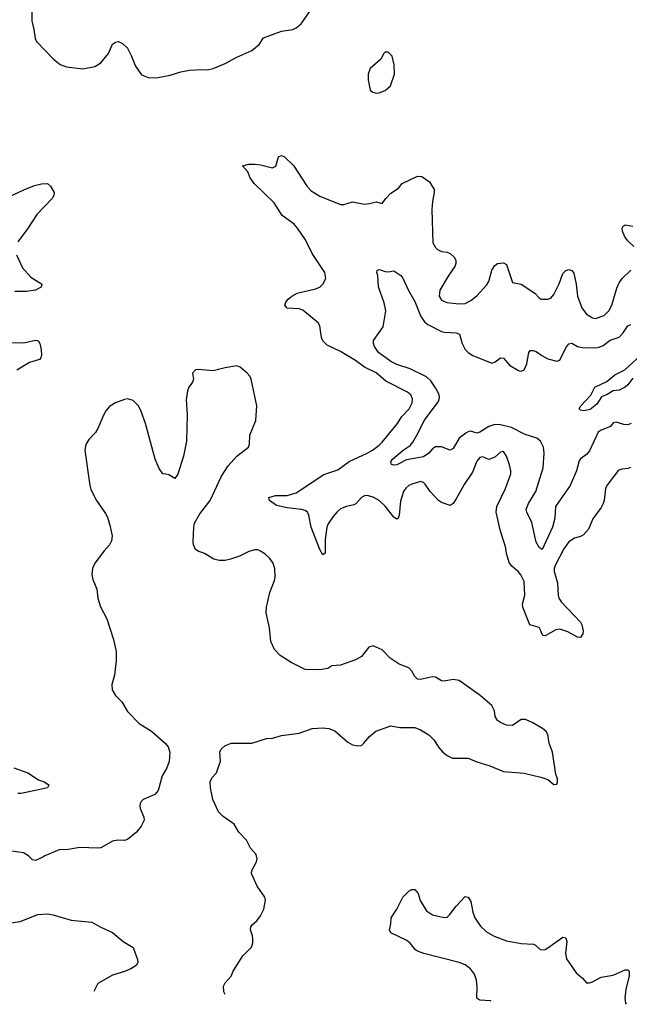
# Model space of a CAD drawing. Header units: inches. Extents: x 1473912 to 1647258, y 640388 to 773423.
# Tile 40 of 256: x 1541043 to 1545159, y 641427 to 648077. Entities that reach past the tile are written whole.
import ezdxf

# ---------------------------------------------------------------- set-up
doc = ezdxf.new("R2010")
doc.units = ezdxf.units.IN
doc.header["$MEASUREMENT"] = 0
doc.layers.add('B5644', color=7, linetype='Continuous')

msp = doc.modelspace()

# ---------------------------------------------------------------- linework, layer by layer
at = {"layer": 'B5644', "color": 5}
for points, elevation in [([(1541125.5, 648145.5), (1541124.6, 648070), (1541139.3, 648010), (1541147.7, 647950), (1541156, 647930), (1541270.3, 647810.3), (1541315.8, 647775.8), (1541359.9, 647759.9), (1541470, 647745.7), (1541550, 647760.3), (1541590, 647786), (1541642, 647850), (1541670, 647911.3), (1541690, 647924.7), (1541710, 647931), (1541736.8, 647916.8), (1541770, 647884.7), (1541795.6, 647835.6), (1541824, 647764), (1541865.3, 647705.3), (1541910, 647687), (1541964.4, 647684.4), (1541990, 647688.8), (1542058.4, 647701.6), (1542130, 647725.7), (1542190, 647737), (1542270, 647742), (1542310, 647739.3), (1542350, 647748.4), (1542430, 647781.7), (1542510, 647824.9), (1542611.3, 647868.7), (1542660.9, 647910), (1542690, 647954), (1542810, 647998.9), (1542888.1, 648011.9), (1542910, 648021.3), (1542943.6, 648050), (1543003.3, 648136.7)], 820), ([(1545166.9, 645053.1), (1545150, 645045.1), (1545110, 645042.2), (1545086.2, 645033.8), (1545006.4, 644930), (1544998, 644910), (1544990.2, 644830), (1544983.2, 644810), (1544970, 644782), (1544913.6, 644706.4), (1544884.3, 644635.7), (1544850, 644598.4), (1544830, 644587.6), (1544790, 644576.3), (1544750, 644549.6), (1544717.2, 644502.8), (1544658.7, 644390), (1544651.8, 644370), (1544652, 644350), (1544673.5, 644273.5), (1544677.8, 644190), (1544684.1, 644170), (1544702.1, 644142.1), (1544830, 644008), (1544839, 643990), (1544847.4, 643950), (1544845.3, 643930), (1544830, 643904.5), (1544810, 643905.6), (1544743.3, 643943.3), (1544690, 643961.6), (1544663.1, 643956.9), (1544590, 643915.6), (1544578, 643918), (1544570, 643924), (1544562.7, 643950), (1544550, 643973), (1544487.1, 643990), (1544439.6, 644110), (1544438.4, 644130), (1544454.3, 644190), (1544450, 644282), (1544427.2, 644327.2), (1544409.6, 644350), (1544366, 644386), (1544347.6, 644410), (1544330.9, 644470.9), (1544325.6, 644510), (1544290, 644623.7), (1544260.2, 644750), (1544264.6, 644790), (1544323.1, 644910), (1544359.2, 645010), (1544359.8, 645030), (1544349.8, 645069.8), (1544330, 645129.2), (1544310, 645161.2), (1544290, 645155.1), (1544250, 645122), (1544210, 645105.6), (1544170, 645124.2), (1544150, 645120.5), (1544130, 645096.3), (1544099.7, 645020.3), (1544043, 644937), (1543990, 644840.9), (1543970, 644809.6), (1543950, 644795.1), (1543890, 644816), (1543870, 644828.7), (1543814.8, 644890), (1543780.8, 644940.8), (1543770, 644951.6), (1543750, 644958), (1543690, 644941), (1543670, 644930.9), (1543650, 644912.6), (1543634.7, 644890), (1543614.6, 644825.4), (1543604.7, 644730), (1543597.4, 644710), (1543590, 644702.6), (1543570, 644716.8), (1543511.1, 644791.1), (1543470, 644829), (1543430, 644851.3), (1543390, 644863), (1543370, 644860.8), (1543350, 644851.1), (1543312.5, 644807.5), (1543299.7, 644800.3), (1543248.5, 644790), (1543210, 644773.4), (1543186.2, 644753.8), (1543159.1, 644720.9), (1543126.9, 644673.1), (1543117.1, 644650), (1543106.2, 644566.2), (1543104.9, 644475.1), (1543090, 644463.7), (1543070, 644498), (1543010, 644649.7), (1542995.2, 644730), (1542985.6, 644750), (1542970, 644761.4), (1542946.6, 644770), (1542850, 644779.2), (1542776.6, 644796.6), (1542729.6, 644830), (1542725.1, 644850), (1542770, 644863.2), (1542850, 644863.8), (1542910, 644882.3), (1543095.6, 645004.4), (1543190, 645036.5), (1543267.3, 645092.7), (1543390, 645148.9), (1543424.2, 645170), (1543470, 645203.5), (1543490, 645223.8), (1543593.5, 645350), (1543624, 645396), (1543671.9, 645450), (1543692.9, 645490), (1543696.3, 645516.3), (1543683.6, 645543.6), (1543661.3, 645561.3), (1543515.4, 645635.4), (1543450, 645691.4), (1543370, 645730.5), (1543310, 645775), (1543210, 645837.2), (1543119.1, 645879.1), (1543090, 645909.2), (1543080.9, 645930), (1543069.5, 646009.5), (1543059, 646030), (1542955.1, 646115.1), (1542930, 646124.2), (1542850, 646129.7), (1542832.7, 646150), (1542839.5, 646170), (1542855.6, 646190), (1542879.6, 646210), (1542916.2, 646230), (1543040.6, 646259.4), (1543070, 646271.4), (1543090, 646290.4), (1543109.8, 646330), (1543103.8, 646370), (1543017.7, 646497.7), (1542971.7, 646590), (1542919.8, 646670), (1542895.7, 646695.7), (1542815.8, 646755.8), (1542760.7, 646840.7), (1542625.4, 646970), (1542598.7, 647010), (1542583.6, 647050), (1542548, 647090), (1542590, 647100.9), (1542630, 647101.2), (1542670, 647096.9), (1542750, 647077.4), (1542772.3, 647087.7), (1542790, 647150.4), (1542810, 647160.3), (1542830.1, 647150.1), (1542892.7, 647092.7), (1542983.6, 646950), (1543010, 646920.9), (1543070, 646886), (1543210, 646828.9), (1543231.8, 646828.2), (1543290, 646847), (1543370, 646832), (1543405.3, 646834.7), (1543450, 646846.4), (1543490, 646836), (1543514.5, 646870), (1543550, 646906), (1543601, 646939), (1543626, 646970), (1543730, 647021.3), (1543757.6, 647017.6), (1543810, 646982.8), (1543841.3, 646930), (1543842.3, 646910), (1543830.2, 646849.8), (1543825.8, 646794.2), (1543831.5, 646570), (1543850, 646537.6), (1543864.1, 646524.1), (1543890, 646511.4), (1543930, 646506.7), (1543950, 646497.8), (1543978, 646470), (1543987.2, 646450), (1543988.8, 646430), (1543982, 646410), (1543935.1, 646344.9), (1543879.5, 646250), (1543874.4, 646210), (1543890, 646183.8), (1543927.1, 646167.1), (1544010, 646157.6), (1544050, 646161.2), (1544090, 646179.7), (1544128.6, 646211.4), (1544195.8, 646284.2), (1544209.7, 646310), (1544230, 646386), (1544250, 646417.3), (1544270, 646430.7), (1544310, 646434), (1544330, 646422.8), (1544370, 646301.6), (1544430, 646290.3), (1544520.7, 646230), (1544550, 646198.8), (1544564.7, 646190), (1544610, 646190.6), (1544630, 646196.3), (1544650, 646220.7), (1544685.8, 646294.2), (1544710, 646362.8), (1544730, 646384), (1544750, 646390.4), (1544770, 646383), (1544784.2, 646364.2), (1544800.7, 646290), (1544809.3, 646209.3), (1544838.5, 646130), (1544870, 646088.7), (1544910, 646063.8), (1544930, 646058.4), (1544990, 646080.2), (1545019.8, 646110), (1545042, 646150), (1545075.3, 646264.7), (1545090, 646300.3), (1545110, 646330.3), (1545170, 646385.7)], 780), ([(1540970, 646880.8), (1541070, 646929), (1541142.6, 646957.4), (1541190, 646968.9), (1541230.3, 646970.3), (1541251.8, 646951.8), (1541274.9, 646910), (1541274, 646890), (1541262, 646870), (1541159.1, 646760.9), (1541096.3, 646663.7), (1541030, 646577)], 780), ([(1545190, 646546.4), (1545150, 646583.2), (1545129.3, 646610), (1545113.1, 646650), (1545111.5, 646670), (1545116.9, 646683.1), (1545130, 646691.7), (1545182, 646682)], 780), ([(1541022, 646490), (1541061.1, 646401.1), (1541118.9, 646338.9), (1541190, 646293.4), (1541193, 646290), (1541188, 646270), (1541150, 646249.8), (1541090, 646240.3), (1541010, 646241.4)], 780), ([(1545171.3, 645348.7), (1545150, 645340.5), (1545123, 645343), (1545070, 645359), (1545050, 645355.3), (1545031, 645330), (1544970, 645305.6), (1544948.9, 645291.1), (1544890, 645164.2), (1544870, 645141.3), (1544828.9, 645111.1), (1544821.4, 645098.6), (1544801.7, 645030), (1544760.7, 644930), (1544661.6, 644790), (1544655.5, 644710), (1544639.7, 644650), (1544570, 644498), (1544550, 644512.3), (1544530, 644549.2), (1544501.8, 644681.8), (1544467.8, 644750), (1544463, 644770), (1544477.3, 644810), (1544528.7, 644891.3), (1544577.4, 645050), (1544585.2, 645150), (1544579.4, 645190), (1544559.9, 645230), (1544535.8, 645250), (1544456.5, 645276.5), (1544362.6, 645322.6), (1544290, 645341.6), (1544250, 645344), (1544209.5, 645330.5), (1544150, 645291), (1544130, 645285.4), (1544090, 645297.4), (1544070, 645294.3), (1544054.6, 645285.4), (1544010.2, 645249.8), (1543970, 645180.9), (1543950.3, 645169.7), (1543890, 645191.3), (1543850, 645191.3), (1543830, 645179.6), (1543806, 645150), (1543770, 645124), (1543655, 645105), (1543590, 645071.6), (1543570, 645067.3), (1543553.2, 645073.2), (1543549.4, 645090), (1543559.6, 645110), (1543631.5, 645170), (1543678.5, 645201.5), (1543697.3, 645222.7), (1543733.8, 645286.2), (1543773.7, 645370), (1543864.1, 645490), (1543874.2, 645510), (1543876.5, 645530), (1543872.4, 645550), (1543851.1, 645591.1), (1543818, 645638), (1543790, 645665.2), (1543678.5, 645718.5), (1543590, 645747.3), (1543550, 645768.7), (1543466.3, 645830), (1543438.3, 645870), (1543431.2, 645890), (1543431.5, 645910), (1543496.4, 646003.6), (1543515.6, 646110), (1543504.5, 646164.5), (1543466.6, 646273.4), (1543460.9, 646350), (1543454, 646370), (1543456.4, 646383.6), (1543469.2, 646390.8), (1543510, 646376.3), (1543530, 646374), (1543570, 646381), (1543616, 646350), (1543630, 646331.3), (1543667.8, 646247.8), (1543710, 646174), (1543752.3, 646072.3), (1543776.8, 646036.8), (1543798.3, 646018.3), (1543890, 645972.1), (1543910, 645967.1), (1543990, 645962.3), (1544012.2, 645952.2), (1544031.6, 645890), (1544051.5, 645850), (1544070.2, 645830), (1544102, 645810), (1544230, 645758), (1544253.8, 645766.2), (1544290, 645792.4), (1544310, 645790.6), (1544350, 645744.9), (1544410, 645707.7), (1544430, 645702.8), (1544450, 645711.3), (1544467.7, 645752.3), (1544480.7, 645830), (1544490, 645842), (1544510, 645843.1), (1544530, 645835.3), (1544568.2, 645808.2), (1544610, 645786), (1544670, 645770.4), (1544690, 645777.3), (1544730, 645860.4), (1544750, 645888.2), (1544770, 645892.7), (1544810.2, 645870.2), (1544842.8, 645862.8), (1544930, 645859.8), (1544955.7, 645864.3), (1544983.6, 645876.4), (1545030, 645912.6), (1545090, 645933.7), (1545117.8, 645962.2), (1545150, 646010.4), (1545170, 646017.6)], 760), ([(1540990, 645897.7), (1541070, 645894.3), (1541150, 645912.6), (1541161, 645910), (1541170, 645906), (1541179.6, 645890), (1541188, 645850), (1541190.2, 645809.8), (1541186.3, 645793.7), (1541177.4, 645782.6), (1541110, 645761.6), (1541023.1, 645710)], 780), ([(1545183.6, 645656.4), (1545150, 645611.1), (1545130, 645595.8), (1545090, 645575.6), (1545050.5, 645569.5), (1545010, 645545.2), (1544971.3, 645530), (1544938.7, 645481.3), (1544895, 645445), (1544850, 645436.4), (1544830, 645439.6), (1544821.3, 645450), (1544832.8, 645470), (1544898.3, 645541.7), (1544925.6, 645594.4), (1545006.2, 645633.8), (1545062.2, 645677.8), (1545128.6, 645711.4), (1545232.8, 645807.2)], 740), ([(1542510, 645738.5), (1542430, 645726.4), (1542350, 645705.4), (1542250, 645715.4), (1542230, 645712.6), (1542210.5, 645690), (1542217.1, 645650), (1542210.5, 645630), (1542185.3, 645594.7), (1542175.6, 645570), (1542166.7, 645510), (1542173.1, 645410), (1542168.8, 645230), (1542148, 645130), (1542110, 645008), (1542090, 644978), (1542050, 645002), (1542030, 645008.7), (1542009.1, 645009.1), (1541985.6, 645045.6), (1541957.2, 645110), (1541892, 645350), (1541863.7, 645430), (1541846, 645470), (1541810, 645506), (1541770, 645516), (1541750, 645512.7), (1541690.5, 645489.5), (1541650, 645464), (1541624.9, 645435.1), (1541610.4, 645409.6), (1541570, 645315.3), (1541554.8, 645290), (1541510, 645241.2), (1541490, 645208), (1541483.8, 645170), (1541515.5, 644930), (1541523.9, 644903.9), (1541561.6, 644830), (1541622.6, 644742.6), (1541636.1, 644716.1), (1541654.9, 644654.9), (1541666.3, 644590), (1541663, 644557), (1541650.4, 644530), (1541614, 644490), (1541550, 644406), (1541535.3, 644370), (1541530.4, 644330), (1541536.7, 644296.7), (1541563.8, 644230), (1541570.4, 644170), (1541588.3, 644111.7), (1541630.3, 644030), (1541675.8, 643890), (1541694.6, 643810), (1541694.6, 643750), (1541683.6, 643650), (1541666.1, 643586.1), (1541667.4, 643550), (1541690, 643513.4), (1541732.7, 643470), (1541770, 643405.5), (1541850, 643323.1), (1541932.5, 643272.5), (1542027.3, 643187.3), (1542045.1, 643165.1), (1542056.5, 643130), (1542052.6, 643067.4), (1542036.7, 643023.3), (1542004.6, 642970), (1541978.7, 642870), (1541955.1, 642844.9), (1541877.3, 642810), (1541858.4, 642790), (1541854, 642770), (1541857, 642750), (1541882.3, 642690), (1541882.4, 642670), (1541863.8, 642630), (1541831.6, 642588.4), (1541770, 642540.8), (1541750, 642533.3), (1541705.4, 642534.6), (1541670, 642529.7), (1541610, 642494.3), (1541590, 642484.7), (1541570, 642481.3), (1541450, 642486.6), (1541370, 642473.1), (1541310, 642471.1), (1541212, 642430), (1541199.8, 642420.2), (1541150, 642398), (1541130, 642402), (1541102, 642430), (1541068, 642450), (1540895.2, 642475.2)], 820), ([(1542430.4, 641492.1), (1542420.9, 641510), (1542419.3, 641550), (1542430, 641571), (1542470, 641616), (1542485.1, 641650), (1542550, 641754.8), (1542607.5, 641812.5), (1542616.9, 641843.1), (1542617.6, 641870), (1542615.1, 641890), (1542600.7, 641930), (1542602.7, 641950), (1542613.8, 641966.2), (1542644, 641990), (1542670, 642024.7), (1542691.8, 642070), (1542702, 642130), (1542698.4, 642150), (1542645.6, 642225.6), (1542608.3, 642310), (1542609.7, 642330), (1542642, 642390), (1542645.4, 642410), (1542639, 642439), (1542600.8, 642480.8), (1542575.3, 642535.3), (1542523.6, 642590), (1542490, 642643.7), (1542415.8, 642695.8), (1542386, 642726), (1542346, 642810), (1542331.5, 642890), (1542329.6, 642930), (1542341.7, 642958.3), (1542371.1, 642990), (1542398.5, 643070), (1542393.3, 643130), (1542402.7, 643150), (1542427.4, 643172.6), (1542470, 643191.4), (1542610, 643191.5), (1542710, 643222.6), (1542750, 643224.9), (1542810, 643243.1), (1542930, 643259.1), (1543018, 643290), (1543090, 643295.3), (1543130, 643290.3), (1543170, 643274), (1543258, 643198), (1543290, 643180.3), (1543330, 643172), (1543350, 643175.8), (1543367.3, 643190), (1543404, 643236), (1543447.4, 643272.6), (1543550, 643308.7), (1543610, 643296.5), (1543710, 643295.8), (1543750, 643280.4), (1543806.1, 643246.1), (1543840.5, 643210), (1543870, 643164), (1543899.1, 643130), (1543930, 643106.4), (1543966, 643090), (1544070, 643090.3), (1544130, 643064.4), (1544216.9, 643036.9), (1544310, 642999.5), (1544450, 642987.4), (1544561.4, 642961.4), (1544610, 642944.7), (1544650, 642912), (1544670, 642914), (1544674, 642930), (1544673.2, 642950), (1544662, 642982), (1544641.3, 643130), (1544618.4, 643190), (1544609.6, 643250), (1544598.4, 643270), (1544572.3, 643290), (1544502.7, 643330), (1544458, 643350), (1544429, 643351), (1544370, 643309.7), (1544330, 643311.2), (1544290, 643329.7), (1544270, 643343), (1544253.5, 643370), (1544249.7, 643410), (1544230, 643445.1), (1544151.8, 643511.8), (1544010, 643613.3), (1543970, 643620.5), (1543910, 643609.6), (1543891.6, 643611.6), (1543850, 643636), (1543830, 643638), (1543750, 643619.7), (1543730, 643623.5), (1543710, 643640.7), (1543690, 643677), (1543670, 643699.7), (1543604.7, 643724.7), (1543544.2, 643764.2), (1543490, 643821.7), (1543430, 643847.6), (1543401.1, 643838.9), (1543350, 643775.1), (1543310, 643754.5), (1543210, 643717.2), (1543150, 643713.2), (1543124, 643696), (1543070, 643685.2), (1542970, 643687.6), (1542875.8, 643735.8), (1542802.3, 643782.2), (1542762.6, 643822.6), (1542737.7, 643877.7), (1542729.7, 643970), (1542706.6, 644070), (1542708.9, 644110), (1542732.7, 644207.3), (1542763.5, 644290), (1542767.6, 644312.4), (1542766, 644370), (1542752.3, 644410), (1542730, 644440.7), (1542698.4, 644470), (1542670, 644487.8), (1542650, 644495.8), (1542630, 644497.4), (1542590, 644486), (1542526.3, 644453.7), (1542466.7, 644433.3), (1542430, 644424.3), (1542390, 644424.8), (1542353.7, 644433.7), (1542290, 644472.6), (1542247.3, 644487.3), (1542230, 644499), (1542216.2, 644530), (1542213.6, 644550), (1542218.4, 644650), (1542224.2, 644675.8), (1542259.7, 644740.3), (1542328.3, 644830), (1542406.7, 644993.3), (1542450, 645064.4), (1542509.8, 645130.2), (1542588.7, 645190), (1542594, 645210), (1542597.6, 645270), (1542638, 645370), (1542643.5, 645470), (1542606.6, 645650), (1542597.4, 645670), (1542579.6, 645690), (1542531.6, 645730), (1542510, 645738.5)], 820), ([(1541004.3, 643024.3), (1541097.5, 642990), (1541170, 642943.9), (1541207.3, 642930), (1541240.5, 642910), (1541238.4, 642901.6), (1541231, 642890), (1541150.6, 642870), (1541050, 642849.9), (1541030, 642851.4)], 780), ([(1544225.7, 641448.8), (1544222, 641450), (1544150, 641454.7), (1544130, 641468), (1544132.4, 641547.6), (1544127.1, 641590), (1544113.7, 641630), (1544085.7, 641665.7), (1544050, 641692.4), (1544010, 641709), (1543770.8, 641770.8), (1543730, 641786.3), (1543715.4, 641795.4), (1543679.3, 641839.3), (1543657.5, 641857.5), (1543549.2, 641910), (1543539, 641930), (1543549.3, 641970), (1543552, 642010), (1543589.7, 642070.4), (1543629.6, 642150.4), (1543670, 642190.8), (1543690, 642202.8), (1543710, 642202.8), (1543734.4, 642174.4), (1543746.9, 642126.9), (1543790, 642058), (1543830, 642032.2), (1543910, 642012.4), (1543930, 642016.3), (1543946, 642030), (1543989.4, 642090), (1544050, 642156), (1544070, 642150.7), (1544090, 642121), (1544101.5, 642050), (1544116.9, 642010), (1544154.7, 641954.7), (1544195.3, 641915.3), (1544246.8, 641886.8), (1544330, 641856.2), (1544430, 641837.8), (1544512.7, 641832.8), (1544526.7, 641826.7), (1544558, 641798), (1544570, 641794), (1544590, 641798), (1544610, 641808.5), (1544710, 641879.5), (1544730, 641874.9), (1544738, 641850), (1544727.6, 641770), (1544734.4, 641734.4), (1544799.6, 641639.6), (1544843.1, 641603.1), (1544870, 641571), (1544890, 641570.7), (1544910, 641578), (1544970, 641610.4), (1545050, 641623.8), (1545130, 641659.3), (1545150, 641658.8), (1545157.3, 641650), (1545157, 641617), (1545135.6, 641530), (1545128.5, 641468.5), (1545134.4, 641434.4), (1545138.3, 641426.8)], 780), ([(1540870, 641962.4), (1541047.1, 641987.1), (1541166.2, 642033.8), (1541230, 642038.7), (1541270, 642032.2), (1541390, 641994.9), (1541530, 641980.7), (1541590, 641947.7), (1541670, 641912.4), (1541742.4, 641850), (1541808.5, 641810), (1541839.5, 641730), (1541841.3, 641710), (1541828.4, 641690), (1541792.8, 641667.2), (1541751.1, 641648.9), (1541670, 641623.5), (1541571.6, 641568.4), (1541543.8, 641513.5)], 820)]:
    msp.add_lwpolyline(points, dxfattribs=dict(at, elevation=elevation))
at = {"layer": 'B5644', "color": 5, "elevation": 820}
msp.add_lwpolyline([(1543530, 647858), (1543510, 647858), (1543502, 647850), (1543482, 647810), (1543410, 647748), (1543394.8, 647710), (1543394.8, 647670), (1543410, 647602), (1543427.3, 647587.3), (1543450, 647582), (1543470, 647583.8), (1543510, 647599.5), (1543545.6, 647630), (1543572.8, 647710), (1543572.1, 647772.1), (1543558, 647830)], close=True, dxfattribs=at)

doc.saveas('drawing.dxf')
